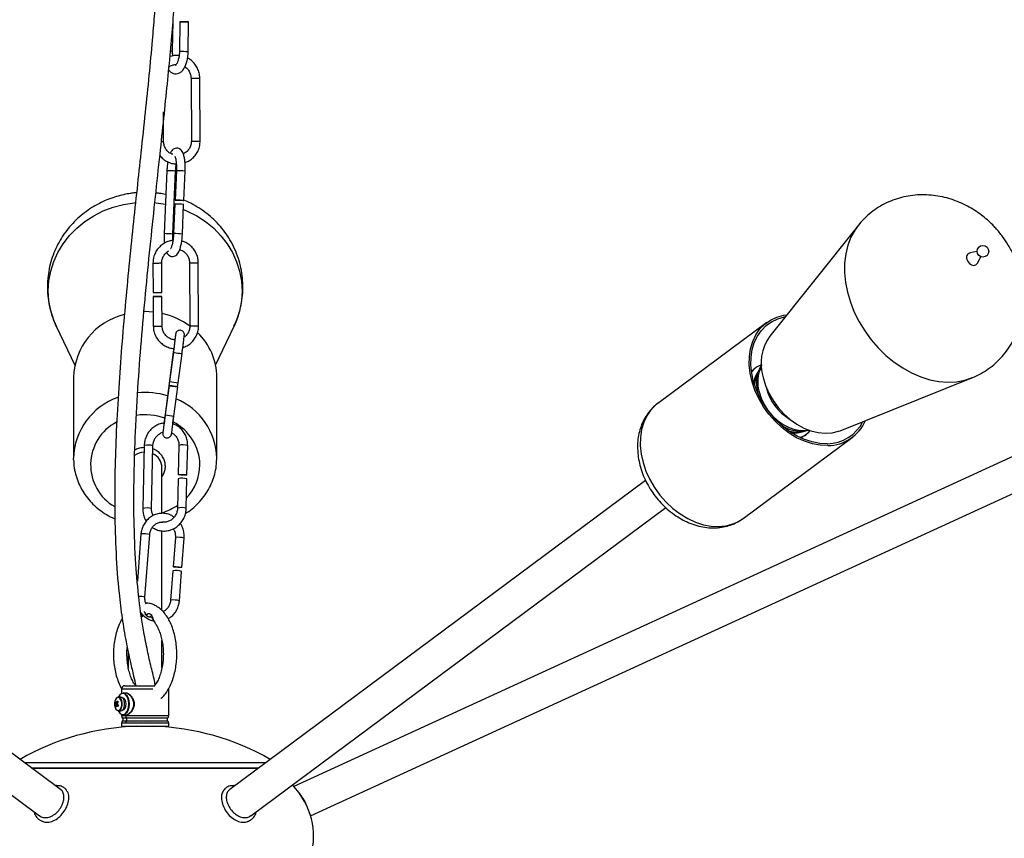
# Model space of a CAD drawing. Header units: millimetres. Extents: x 439 to 897, y 326 to 622.
# Tile 17 of 23: x 850 to 879, y 359 to 384. Entities that reach past the tile are written whole.
import ezdxf

# ---------------------------------------------------------------- set-up
doc = ezdxf.new("R2010")
doc.units = ezdxf.units.MM

msp = doc.modelspace()

# ---------------------------------------------------------------- linework, layer by layer
at = {"color": 7, "linetype": 'Continuous', "lineweight": 25}
for p, q in [((854.039, 382.761), (854.053, 383.631)), ((854.256, 383.629), (854.242, 382.753)), ((854.502, 382.748), (854.516, 383.625)), ((854.586, 381.952), (854.596, 380.082)), ((854.856, 380.083), (854.846, 381.953)), ((853.771, 380.077), (853.767, 380.954)), ((853.869, 379.207), (853.788, 377.339)), ((854.048, 377.328), (854.129, 379.196)), ((854.152, 379.208), (854.114, 378.336)), ((854.374, 378.324), (854.412, 379.197)), ((854.118, 378.427), (854.096, 378.434)), ((854.109, 378.216), (854.071, 377.34)), ((854.33, 377.329), (854.368, 378.205)), ((874.385, 377.586), (871.758, 374.299)), ((877.906, 376.811), (877.691, 376.765)), ((877.918, 376.459), (878.024, 376.652)), ((853.458, 376.467), (853.462, 375.594)), ((853.722, 375.595), (853.718, 376.468)), ((854.542, 376.473), (854.551, 374.603)), ((854.811, 374.605), (854.802, 376.474)), ((853.463, 375.474), (853.467, 374.597)), ((853.727, 374.598), (853.723, 375.475)), ((850.588, 374.59), (851.136, 373.434)), ((855.314, 373.434), (855.862, 374.59)), ((871.669, 374.703), (868.437, 372.303)), ((854.058, 373.825), (853.817, 371.971)), ((854.062, 373.814), (853.949, 372.948)), ((854.207, 372.915), (854.32, 373.781)), ((851.1, 373.077), (851.1, 370.677)), ((855.35, 370.677), (855.35, 373.077)), ((871.438, 373.299), (871.372, 373.143)), ((871.438, 373.299), (871.405, 373.208)), ((873.841, 371.493), (877.748, 373.057)), ((853.934, 372.829), (853.821, 371.96)), ((854.079, 371.926), (854.192, 372.796)), ((854.187, 372.797), (854.202, 372.915)), ((871.404, 372.62), (871.415, 372.577)), ((872.623, 371.458), (872.792, 371.476)), ((872.674, 371.28), (872.752, 371.324)), ((872.784, 371.34), (872.824, 371.371)), ((853.196, 371.049), (853.154, 369.187)), ((853.414, 369.181), (853.456, 371.043)), ((854.227, 371.058), (854.207, 370.188)), ((854.467, 370.182), (854.487, 371.052)), ((870.97, 368.891), (874.203, 371.291)), ((879.244, 370.852), (857.638, 360.937)), ((851.101, 370.626), (851.1, 370.677)), ((853.725, 369.039), (853.725, 370.397)), ((850.715, 360.849), (838.265, 370.092)), ((854.204, 370.068), (854.185, 369.195)), ((854.445, 369.189), (854.464, 370.062)), ((868.075, 370.011), (855.735, 360.848)), ((858.135, 360.065), (879.661, 369.943)), ((837.669, 369.289), (850.087, 360.069)), ((856.363, 360.069), (868.673, 369.209)), ((853.102, 368.428), (852.996, 367.032)), ((853.22, 366.549), (853.361, 368.409)), ((853.725, 366.153), (853.725, 368.521)), ((854.122, 368.323), (854.056, 367.455)), ((854.315, 367.435), (854.381, 368.304)), ((854.047, 367.335), (853.981, 366.464)), ((854.24, 366.444), (854.306, 367.316)), ((853.345, 365.969), (853.4, 365.969)), ((853.725, 364.467), (853.725, 365.263)), ((852.725, 364.92), (852.725, 364.459)), ((852.525, 363.825), (852.525, 363.69)), ((852.639, 363.708), (852.571, 363.708)), ((852.625, 363.925), (852.728, 363.925)), ((852.728, 363.925), (853.508, 363.925)), ((853.925, 363.037), (853.925, 363.825)), ((852.332, 363.421), (852.398, 363.402)), ((852.503, 363.583), (852.436, 363.583)), ((852.641, 363.483), (852.6, 363.483)), ((852.341, 363.319), (852.369, 363.33)), ((852.371, 363.337), (852.378, 363.338)), ((852.397, 363.341), (852.426, 363.353)), ((852.436, 363.183), (852.503, 363.183)), ((852.6, 363.283), (852.641, 363.283)), ((852.525, 363.075), (852.525, 363.037)), ((852.571, 363.058), (852.637, 363.058)), ((852.525, 362.813), (852.525, 362.725)), ((852.525, 362.725), (852.645, 362.725)), ((852.645, 362.725), (853.925, 362.725)), ((852.725, 362.725), (852.725, 362.712)), ((853.725, 362.712), (853.725, 362.725)), ((853.925, 362.725), (853.925, 362.813)), ((849.848, 361.492), (856.602, 361.492)), ((849.865, 361.479), (853.225, 361.479)), ((852.725, 361.492), (852.725, 361.479)), ((853.225, 361.479), (856.585, 361.479)), ((853.725, 361.479), (853.725, 361.492)), ((850.596, 360.957), (850.569, 360.957)), ((855.882, 360.957), (855.854, 360.957)), ((850.148, 359.914), (850.181, 359.896))]:
    msp.add_line(p, q, dxfattribs=at)
at = {"color": 8, "linetype": 'Continuous', "lineweight": 25}
for p, q in [((854.083, 378.152), (854.106, 378.146)), ((853.822, 371.97), (853.817, 371.971)), ((853.143, 366.009), (853.115, 366.009)), ((853.396, 365.973), (853.36, 365.973)), ((852.645, 363.825), (852.525, 363.825)), ((853.452, 363.825), (852.645, 363.825)), ((852.525, 363.037), (852.645, 363.037)), ((852.673, 362.962), (852.558, 362.962)), ((852.558, 362.887), (852.673, 362.887)), ((852.645, 363.037), (853.925, 363.037)), ((853.892, 362.962), (852.673, 362.962)), ((852.673, 362.887), (853.892, 362.887)), ((852.645, 362.813), (852.525, 362.813)), ((853.925, 362.813), (852.645, 362.813)), ((849.636, 361.65), (853.225, 361.65)), ((853.225, 361.65), (856.814, 361.65))]:
    msp.add_line(p, q, dxfattribs=at)
at = {"color": 7, "linetype": 'Continuous', "lineweight": 25, "flags": 128}
for points in [[(854.504, 383.625), (854.474, 383.626), (854.431, 383.627), (854.38, 383.628), (854.331, 383.628), (854.29, 383.629), (854.264, 383.629), (854.257, 383.629), (854.269, 383.629), (854.299, 383.628), (854.342, 383.627), (854.392, 383.626), (854.442, 383.625), (854.483, 383.625), (854.509, 383.625), (854.516, 383.625), (854.504, 383.625)], [(854.369, 378.324), (854.347, 378.325), (854.309, 378.326), (854.261, 378.328), (854.21, 378.33), (854.165, 378.332), (854.131, 378.334), (854.115, 378.335), (854.118, 378.336), (854.141, 378.336), (854.179, 378.334), (854.227, 378.332), (854.278, 378.33), (854.323, 378.328), (854.356, 378.326), (854.373, 378.325), (854.369, 378.324)], [(877.603, 376.586), (877.632, 376.515), (877.682, 376.455), (877.745, 376.414), (877.811, 376.399), (877.87, 376.412), (877.913, 376.452), (877.918, 376.459)], [(853.606, 375.474), (853.654, 375.474), (853.693, 375.474), (853.717, 375.475), (853.722, 375.475), (853.707, 375.475), (853.675, 375.475), (853.63, 375.475), (853.579, 375.475), (853.531, 375.475), (853.492, 375.474), (853.468, 375.474), (853.463, 375.474), (853.478, 375.473), (853.51, 375.473), (853.555, 375.474), (853.606, 375.474)], [(853.465, 375.012), (853.225, 375.025), (853.189, 375.025)], [(873.481, 371.05), (873.254, 371.06), (873.021, 371.103), (872.787, 371.179), (872.555, 371.285), (872.33, 371.421), (872.115, 371.584), (871.915, 371.771), (871.731, 371.979), (871.569, 372.205), (871.43, 372.444), (871.316, 372.692), (871.231, 372.946), (871.174, 373.2), (871.148, 373.451), (871.152, 373.695), (871.187, 373.926), (871.251, 374.142), (871.345, 374.338), (871.465, 374.511), (871.611, 374.658), (871.78, 374.776), (871.968, 374.865), (872.173, 374.921), (872.266, 374.935)], [(873.465, 371.105), (873.245, 371.115), (873.018, 371.157), (872.791, 371.23), (872.566, 371.334), (872.347, 371.466), (872.138, 371.624), (871.943, 371.806), (871.765, 372.008), (871.607, 372.227), (871.472, 372.459), (871.362, 372.701), (871.279, 372.947), (871.224, 373.195), (871.198, 373.439), (871.202, 373.675), (871.236, 373.9), (871.299, 374.109), (871.39, 374.3), (871.507, 374.468), (871.649, 374.611), (871.812, 374.726), (871.995, 374.812), (872.195, 374.866), (872.215, 374.87)], [(871.504, 373.448), (871.458, 373.427), (871.386, 373.386)], [(871.558, 373.067), (871.629, 372.835), (871.729, 372.607), (871.855, 372.388), (872.004, 372.182), (872.173, 371.994), (872.359, 371.827), (872.559, 371.685), (872.767, 371.571), (872.98, 371.487), (873.194, 371.435), (873.403, 371.416), (873.605, 371.429), (873.794, 371.476), (873.841, 371.493)], [(854.192, 372.796), (854.182, 372.797), (854.154, 372.801), (854.112, 372.807), (854.062, 372.814), (854.013, 372.82), (853.971, 372.825), (853.943, 372.828), (853.934, 372.829), (853.944, 372.827), (853.972, 372.823), (854.014, 372.818), (854.063, 372.811), (854.112, 372.805), (854.154, 372.8), (854.182, 372.796), (854.192, 372.796)], [(871.922, 372.29), (871.959, 372.239), (871.965, 372.231)], [(872.84, 371.385), (872.912, 371.45), (872.953, 371.496)], [(854.379, 370.173), (854.329, 370.174), (854.28, 370.176), (854.24, 370.179), (854.214, 370.184), (854.207, 370.188), (854.22, 370.192), (854.251, 370.195), (854.295, 370.197), (854.345, 370.196), (854.394, 370.194), (854.434, 370.19), (854.46, 370.186), (854.467, 370.181), (854.454, 370.177), (854.423, 370.174), (854.379, 370.173)], [(854.141, 367.439), (854.098, 367.444), (854.068, 367.45), (854.056, 367.454), (854.064, 367.457), (854.09, 367.459), (854.131, 367.458), (854.18, 367.455), (854.23, 367.451), (854.274, 367.445), (854.303, 367.44), (854.315, 367.435), (854.307, 367.432), (854.281, 367.431), (854.24, 367.432), (854.191, 367.435), (854.141, 367.439)], [(852.571, 363.708), (852.616, 363.698), (852.671, 363.655), (852.715, 363.582), (852.743, 363.488), (852.753, 363.383)], [(852.739, 363.383), (852.729, 363.49), (852.698, 363.585), (852.651, 363.655), (852.593, 363.693), (852.532, 363.693), (852.474, 363.655), (852.427, 363.585), (852.426, 363.582)], [(852.526, 363.264), (852.545, 363.335), (852.547, 363.413), (852.532, 363.486), (852.502, 363.544), (852.463, 363.577), (852.436, 363.583)], [(852.593, 363.264), (852.612, 363.335), (852.614, 363.413), (852.599, 363.486), (852.569, 363.544), (852.53, 363.577), (852.503, 363.583)], [(852.659, 363.383), (852.652, 363.449), (852.631, 363.505), (852.6, 363.542), (852.563, 363.555), (852.56, 363.555)], [(852.426, 363.183), (852.427, 363.18), (852.474, 363.11), (852.532, 363.072), (852.593, 363.072), (852.651, 363.11), (852.698, 363.18), (852.729, 363.275), (852.739, 363.383)], [(852.56, 363.21), (852.563, 363.21), (852.6, 363.223), (852.631, 363.261), (852.652, 363.317), (852.659, 363.383)], [(852.753, 363.383), (852.743, 363.277), (852.715, 363.183), (852.671, 363.111), (852.616, 363.068), (852.571, 363.058)]]:
    msp.add_lwpolyline(points, dxfattribs=at)
at = {"color": 8, "linetype": 'Continuous', "lineweight": 25, "flags": 128}
for points in [[(850.588, 374.59), (850.512, 374.77), (850.423, 375.054), (850.369, 375.345), (850.351, 375.64), (850.369, 375.935), (850.424, 376.226), (850.513, 376.51), (850.636, 376.783), (850.793, 377.041), (850.979, 377.282), (851.194, 377.502), (851.435, 377.699), (851.698, 377.87), (851.98, 378.013), (852.278, 378.125), (852.587, 378.207), (852.905, 378.256), (852.936, 378.259)], [(853.513, 378.259), (853.549, 378.256), (853.826, 378.214)], [(854.362, 378.058), (854.474, 378.011), (854.756, 377.868), (855.018, 377.697), (855.259, 377.5), (855.473, 377.279), (855.66, 377.038), (855.815, 376.78), (855.938, 376.507), (856.027, 376.223), (856.081, 375.932), (856.099, 375.637), (856.081, 375.342), (856.027, 375.051), (855.937, 374.767), (855.862, 374.59)], [(874.381, 377.582), (874.287, 377.451), (874.167, 377.233), (874.075, 376.994), (874.012, 376.738), (873.979, 376.466), (873.976, 376.183), (874.004, 375.893), (874.062, 375.598)], [(874.062, 375.598), (874.149, 375.303), (874.264, 375.011), (874.406, 374.726), (874.573, 374.452), (874.763, 374.192), (874.974, 373.949), (875.202, 373.726), (875.446, 373.527), (875.701, 373.353), (875.965, 373.207), (876.235, 373.09), (876.506, 373.005), (876.776, 372.952), (877.042, 372.932), (877.299, 372.945), (877.545, 372.99), (877.744, 373.056)], [(854.062, 373.814), (854.062, 373.814), (854.072, 373.812), (854.1, 373.808), (854.142, 373.803), (854.191, 373.796), (854.241, 373.79), (854.282, 373.785), (854.31, 373.781), (854.32, 373.781), (854.32, 373.781)], [(871.386, 373.386), (871.327, 373.343), (871.218, 373.23), (871.218, 373.23)], [(871.44, 372.647), (871.501, 372.455), (871.59, 372.268), (871.703, 372.091), (871.838, 371.931), (871.99, 371.79), (872.155, 371.674), (872.329, 371.585), (872.505, 371.526), (872.681, 371.5), (872.849, 371.505), (872.902, 371.514)], [(868.437, 372.303), (868.379, 372.258), (868.233, 372.111), (868.112, 371.938), (868.019, 371.742), (867.954, 371.526), (867.92, 371.295), (867.915, 371.051), (867.942, 370.8), (867.998, 370.546), (868.084, 370.292), (868.197, 370.044), (868.337, 369.805), (868.499, 369.579), (868.682, 369.371), (868.883, 369.184), (869.098, 369.021), (869.323, 368.885), (869.554, 368.779), (869.789, 368.703), (870.021, 368.66), (870.248, 368.65)], [(872.662, 371.286), (872.792, 371.351), (872.84, 371.385)], [(853.173, 366.005), (853.171, 366.004), (853.168, 366.002), (853.163, 366.002), (853.157, 366.003), (853.15, 366.005), (853.143, 366.009)], [(853.345, 365.969), (853.352, 365.97), (853.36, 365.973)], [(852.511, 363.269), (852.529, 363.337), (852.531, 363.412), (852.516, 363.483), (852.488, 363.538), (852.45, 363.57), (852.408, 363.573), (852.368, 363.547), (852.337, 363.497), (852.327, 363.468)], [(852.327, 363.297), (852.331, 363.283), (852.36, 363.227), (852.398, 363.195), (852.44, 363.192), (852.48, 363.218), (852.511, 363.269)]]:
    msp.add_lwpolyline(points, dxfattribs=at)
at = {"color": 7, "linetype": 'Continuous', "lineweight": 25}
msp.add_circle((878.08, 376.816), 0.173, dxfattribs=at)
at = {"color": 8, "linetype": 'Continuous', "lineweight": 25}
for centre, radius, start, end in [((854.028, 385.255), 2.494, 268.889, 270.2578), ((854.526, 392.223), 9.475, 268.284, 269.8563), ((854.654, 387.553), 5.602, 269.306, 270.7694), ((854.732, 387.284), 5.331, 269.9727, 271.2295), ((853.709, 382.322), 2.245, 269.9808, 271.5918), ((854.664, 385.668), 5.586, 269.3036, 270.771), ((854.741, 385.414), 5.331, 269.9727, 271.2295), ((853.841, 375.573), 3.635, 85.4594, 89.5585), ((854.126, 375.631), 3.577, 85.4243, 89.5897), ((853.76, 373.699), 3.64, 85.4632, 89.5562), ((854.046, 373.776), 3.564, 85.4189, 89.5991), ((853.525, 383.314), 6.848, 269.4384, 270.6354), ((853.603, 381.787), 5.319, 269.9716, 271.2312), ((854.61, 382.074), 5.602, 269.306, 270.7694), ((854.688, 381.805), 5.331, 269.9727, 271.2295), ((853.534, 381.444), 6.848, 269.4384, 270.6354), ((853.613, 379.929), 5.332, 269.9727, 271.2294), ((854.619, 380.189), 5.586, 269.3036, 270.771), ((854.697, 379.935), 5.331, 269.9727, 271.2295), ((872.438, 372.934), 1.039, 153.7128, 196.0353), ((872.036, 372.813), 0.763, 143.0298, 170.9528), ((872.182, 372.809), 0.876, 157.5504, 177.0037), ((872.475, 372.911), 1.111, 164.4506, 195.1822), ((853.065, 370.623), 1.966, 109.1569, 178.4118), ((853.225, 370.319), 2.306, 73.2606, 95.5142), ((873.097, 373.117), 1.483, 194.2391, 239.5599), ((853.406, 370.634), 1.945, 1.2651, 67.8291), ((853.225, 370.203), 1.763, 70.6336, 98.4412), ((854.466, 375.913), 4.006, 260.7318, 264.4515), ((853.04, 370.478), 1.432, 117.5716, 239.9758), ((853.372, 370.446), 1.479, 1.1992, 62.3143), ((872.5, 372.18), 0.754, 262.0689, 290.3253), ((853.315, 370.548), 0.516, 74.1037, 103.3119), ((854.345, 370.542), 0.529, 74.475, 102.9444), ((853.43, 370.487), 1.42, 316.0056, 359.621), ((853.248, 370.678), 1.687, 286.435, 303.8161), ((853.273, 368.684), 0.517, 74.1638, 103.2789), ((854.303, 368.68), 0.529, 74.478, 102.9352), ((870.23, 369.908), 1.258, 270.8393, 306.0537), ((853.185, 367.814), 0.62, 73.5653, 97.7545), ((854.207, 367.725), 0.604, 73.2298, 98.085), ((853.06, 366.014), 0.558, 73.4109, 92.4337), ((854.066, 365.865), 0.605, 73.24, 98.0666), ((853.094, 366.025), 0.0514, 276.9608, 341.6089), ((850.596, 360.925), 0.0387, 88.521, 129.8277), ((855.854, 360.925), 0.0387, 50.1723, 91.4797)]:
    msp.add_arc(centre, radius, start, end, dxfattribs=at)
at = {"color": 7, "linetype": 'Continuous', "lineweight": 25}
for centre, radius, start, end in [((854.083, 374.639), 3.577, 85.4243, 89.5897), ((877.727, 376.636), 0.134, 105.8196, 201.8316), ((853.529, 382.441), 6.848, 269.4384, 270.6354), ((853.608, 380.926), 5.332, 269.9727, 271.2294), ((853.079, 373.017), 1.98, 103.8783, 178.2684), ((853.252, 372.812), 2.209, 53.6614, 77.6328), ((853.484, 373.062), 1.867, 0.4733, 45.9573), ((872.92, 373.478), 1.423, 144.7624, 196.7594), ((854.594, 376.901), 4.006, 260.7318, 264.4515), ((872.691, 372.525), 1.049, 235.3002, 283.2225), ((873.455, 372.295), 1.19, 270.5137, 333.5452), ((873.469, 372.277), 1.226, 270.5531, 336.9219), ((872.536, 372.318), 0.865, 256.051, 275.7717), ((853.223, 370.326), 0.529, 93.3176, 126.1517), ((853.269, 370.388), 0.456, 1.1639, 66.5047), ((854.323, 369.553), 0.529, 74.475, 102.9444), ((854.132, 366.737), 0.604, 73.2304, 98.0894), ((853.1, 366.074), 0.1, 270, 316.266), ((853.348, 366.075), 0.103, 226.8354, 276.8607), ((853.282, 365.998), 0.00497, 160.9539, 222.9619), ((853.345, 366.069), 0.1, 228.0239, 270), ((852.625, 363.825), 0.1, 90, 180), ((852.635, 363.383), 0.32, 164.5463, 195.4537), ((852.568, 363.346), 0.247, 152.7881, 162.4928), ((852.491, 363.473), 0.168, 198.1295, 211.2096), ((852.507, 363.511), 0.168, 198.1295, 211.2096), ((852.373, 363.412), 0.0157, 83.545, 127.1176), ((852.717, 363.244), 0.388, 143.4345, 151.7119), ((852.739, 363.215), 0.388, 143.4345, 151.7119), ((852.966, 363.881), 0.693, 215.9233, 218.88), ((852.586, 363.297), 0.246, 163.7752, 174.9948), ((852.502, 363.419), 0.19, 211.9973, 222.806), ((852.426, 363.383), 0.078, 177.5032, 192.3533), ((852.608, 363.269), 0.246, 163.7752, 174.9948), ((852.373, 363.353), 0.0157, 263.545, 307.1176), ((852.67, 363.611), 0.394, 223.2397, 230.6287), ((852.321, 363.383), 0.078, 357.5032, 12.3533), ((852.686, 363.649), 0.394, 223.2397, 230.6287), ((852.985, 363.096), 0.603, 155.6507, 159.6301), ((852.424, 363.287), 0.105, 276.6792, 347.5144), ((852.491, 363.287), 0.105, 276.6792, 347.5144), ((852.625, 363.037), 0.1, 180, 228.1897), ((852.625, 362.813), 0.1, 131.8103, 180), ((852.525, 362.925), 0.05, 311.8103, 48.1897), ((852.755, 363.035), 0.11, 179.1441, 221.4916), ((852.755, 362.815), 0.11, 138.5084, 180.8559), ((852.63, 362.925), 0.0568, 319.0019, 40.9981), ((853.925, 362.925), 0.05, 131.8103, 228.1897), ((853.825, 363.037), 0.1, 311.8103, 0), ((853.825, 362.813), 0.1, 0, 48.1897), ((853.232, 355.242), 7.487, 91.9685, 119.7817), ((853.218, 355.242), 7.487, 60.2183, 88.0315)]:
    msp.add_arc(centre, radius, start, end, dxfattribs=at)
msp.add_ellipse((853.225, 359.48), major_axis=(-5, 0), ratio=0.62, start_param=2.953196, end_param=3.64848, dxfattribs=at)
for points, knots in [([(853.522, 363.949), (853.518, 363.973), (853.49, 364.152), (853.399, 364.484), (853.29, 364.98), (853.157, 365.645), (853.034, 366.498), (852.936, 367.608), (852.888, 368.839), (852.891, 370.151), (852.936, 371.515), (853.016, 372.906), (853.125, 374.334), (853.252, 375.729), (853.389, 377.097), (853.529, 378.417), (853.661, 379.639), (853.781, 380.758), (853.885, 381.776), (853.977, 382.731), (854.053, 383.606), (854.112, 384.392), (854.159, 385.087), (854.193, 385.693), (854.22, 386.229), (854.241, 386.717), (854.258, 387.14), (854.267, 387.405), (854.271, 387.51)], [0, 0, 0, 0, 0.002981, 0.022514, 0.04442, 0.068535, 0.110048, 0.154611, 0.209483, 0.264285, 0.317269, 0.377388, 0.434645, 0.491552, 0.547189, 0.600905, 0.652273, 0.696583, 0.739049, 0.779978, 0.819007, 0.854359, 0.886424, 0.915559, 0.939892, 0.962623, 0.985202, 1, 1, 1, 1]), ([(853.645, 386.146), (853.643, 386.105), (853.633, 385.903), (853.613, 385.527), (853.582, 384.998), (853.542, 384.417), (853.494, 383.774), (853.427, 382.98), (853.338, 382.029), (853.224, 380.915), (853.104, 379.789), (852.982, 378.659), (852.862, 377.536), (852.743, 376.373), (852.629, 375.182), (852.525, 373.974), (852.435, 372.738), (852.367, 371.512), (852.325, 370.283), (852.317, 369.073), (852.351, 367.861), (852.429, 366.811), (852.536, 365.941), (852.65, 365.257), (852.77, 364.687), (852.875, 364.253), (852.926, 364.018), (852.948, 363.923)], [0, 0, 0, 0, 0.006284, 0.030712, 0.057146, 0.085748, 0.116748, 0.150487, 0.198208, 0.247902, 0.300048, 0.346877, 0.395638, 0.446096, 0.497868, 0.550413, 0.603216, 0.659007, 0.710872, 0.764649, 0.81907, 0.872439, 0.906459, 0.938392, 0.967441, 0.986758, 1, 1, 1, 1]), ([(853.924, 382.196), (853.944, 382.173), (853.983, 382.129), (854.059, 382.09), (854.143, 382.077), (854.225, 382.095), (854.297, 382.139), (854.359, 382.205), (854.412, 382.296), (854.456, 382.412), (854.487, 382.546), (854.5, 382.661), (854.502, 382.729), (854.502, 382.748)], [0, 0, 0, 0, 0.093047, 0.178682, 0.261202, 0.347714, 0.431834, 0.522323, 0.6253, 0.736933, 0.847274, 0.955694, 1, 1, 1, 1]), ([(854.048, 382.609), (854.047, 382.614), (854.04, 382.654), (854.039, 382.707), (854.039, 382.753), (854.039, 382.761)], [0, 0, 0, 0, 0.121633, 0.845145, 1, 1, 1, 1]), ([(854.242, 382.753), (854.242, 382.732), (854.24, 382.672), (854.227, 382.576), (854.203, 382.476), (854.172, 382.399), (854.14, 382.351), (854.121, 382.337), (854.13, 382.343), (854.149, 382.339), (854.142, 382.339), (854.13, 382.355), (854.127, 382.36)], [0, 0, 0, 0, 0.062391, 0.182397, 0.301031, 0.416298, 0.526472, 0.631805, 0.738718, 0.859757, 0.958983, 1, 1, 1, 1]), ([(854.231, 382.619), (854.195, 382.622), (854.11, 382.627), (854.018, 382.613), (853.967, 382.591), (853.962, 382.588)], [0, 0, 0, 0, 0.398268, 0.930736, 1, 1, 1, 1]), ([(854.846, 381.953), (854.845, 381.982), (854.842, 382.059), (854.811, 382.181), (854.747, 382.314), (854.655, 382.428), (854.565, 382.507), (854.502, 382.536), (854.484, 382.545)], [0, 0, 0, 0, 0.115958, 0.315691, 0.515681, 0.715647, 0.915568, 1, 1, 1, 1]), ([(853.933, 382.286), (853.933, 382.286), (853.961, 382.313), (854.028, 382.343), (854.096, 382.354), (854.127, 382.36)], [0, 0, 0, 0, 0.007364, 0.549117, 1, 1, 1, 1]), ([(854.404, 382.289), (854.423, 382.277), (854.474, 382.244), (854.533, 382.163), (854.578, 382.06), (854.584, 381.987), (854.586, 381.952)], [0, 0, 0, 0, 0.167855, 0.454468, 0.740831, 1, 1, 1, 1]), ([(854.043, 379.694), (854.025, 379.699), (853.972, 379.717), (853.896, 379.776), (853.824, 379.866), (853.78, 379.97), (853.774, 380.043), (853.771, 380.077)], [0, 0, 0, 0, 0.109451, 0.33771, 0.56582, 0.793732, 1, 1, 1, 1]), ([(854.596, 380.082), (854.595, 380.065), (854.593, 380.009), (854.568, 379.917), (854.51, 379.819), (854.437, 379.745), (854.379, 379.718), (854.356, 379.707)], [0, 0, 0, 0, 0.110536, 0.352074, 0.59421, 0.836441, 1, 1, 1, 1]), ([(854.407, 379.446), (854.443, 379.46), (854.524, 379.491), (854.634, 379.573), (854.733, 379.681), (854.805, 379.809), (854.849, 379.946), (854.853, 380.039), (854.856, 380.083)], [0, 0, 0, 0, 0.138207, 0.31349, 0.488808, 0.664173, 0.839591, 1, 1, 1, 1]), ([(854.412, 379.197), (854.412, 379.221), (854.415, 379.292), (854.412, 379.407), (854.4, 379.535), (854.379, 379.649), (854.349, 379.738), (854.31, 379.804), (854.26, 379.852), (854.192, 379.88), (854.118, 379.875), (854.057, 379.844), (854.013, 379.797), (853.986, 379.76), (853.974, 379.731), (853.973, 379.726)], [0, 0, 0, 0, 0.053673, 0.156374, 0.260059, 0.366051, 0.477781, 0.563918, 0.63236, 0.698722, 0.772003, 0.836389, 0.903011, 0.984792, 1, 1, 1, 1]), ([(853.663, 379.659), (853.677, 379.64), (853.72, 379.583), (853.817, 379.508), (853.947, 379.443), (854.062, 379.41), (854.131, 379.41), (854.151, 379.409)], [0, 0, 0, 0, 0.121828, 0.378743, 0.635585, 0.892354, 1, 1, 1, 1]), ([(853.899, 379.473), (853.894, 379.445), (853.881, 379.375), (853.873, 379.283), (853.87, 379.222), (853.869, 379.207)], [0, 0, 0, 0, 0.33263, 0.841087, 1, 1, 1, 1]), ([(854.105, 379.64), (854.104, 379.64), (854.102, 379.643), (854.113, 379.624), (854.126, 379.58), (854.141, 379.508), (854.151, 379.411), (854.155, 379.308), (854.153, 379.238), (854.152, 379.208)], [0, 0, 0, 0, 0.038912, 0.165729, 0.313054, 0.481673, 0.66523, 0.85718, 1, 1, 1, 1]), ([(854.129, 379.196), (854.13, 379.217), (854.134, 379.279), (854.141, 379.354), (854.149, 379.399), (854.151, 379.409)], [0, 0, 0, 0, 0.288503, 0.840406, 1, 1, 1, 1]), ([(852.971, 378.552), (852.954, 378.551), (852.894, 378.549), (852.766, 378.53), (852.583, 378.498), (852.368, 378.442), (852.146, 378.367), (851.92, 378.269), (851.695, 378.147), (851.477, 378.003), (851.268, 377.835), (851.073, 377.646), (850.895, 377.437), (850.736, 377.208), (850.6, 376.963), (850.489, 376.703), (850.404, 376.431), (850.348, 376.149), (850.322, 375.86), (850.326, 375.568), (850.363, 375.275), (850.433, 374.984), (850.51, 374.754), (850.575, 374.626), (850.593, 374.589)], [0, 0, 0, 0, 0.009376, 0.032559, 0.071012, 0.111123, 0.154294, 0.199488, 0.246276, 0.294314, 0.343352, 0.393208, 0.443744, 0.494861, 0.546491, 0.598588, 0.651131, 0.704119, 0.757568, 0.811512, 0.866002, 0.921097, 0.976889, 1, 1, 1, 1]), ([(853.838, 378.501), (853.835, 378.502), (853.773, 378.517), (853.675, 378.533), (853.58, 378.543), (853.543, 378.547)], [0, 0, 0, 0, 0.039932, 0.635628, 1, 1, 1, 1]), ([(855.861, 374.593), (855.894, 374.666), (855.967, 374.826), (856.045, 375.087), (856.102, 375.368), (856.128, 375.657), (856.124, 375.95), (856.087, 376.243), (856.018, 376.534), (855.916, 376.819), (855.786, 377.086), (855.632, 377.332), (855.46, 377.554), (855.267, 377.758), (855.054, 377.942), (854.824, 378.105), (854.597, 378.237), (854.442, 378.304), (854.373, 378.333)], [0, 0, 0, 0, 0.053832, 0.117128, 0.18096, 0.245347, 0.310331, 0.375972, 0.442342, 0.50955, 0.57774, 0.63981, 0.701973, 0.764199, 0.82643, 0.888557, 0.950367, 1, 1, 1, 1]), ([(878.666, 377.252), (878.6, 377.337), (878.506, 377.456), (878.351, 377.618), (878.212, 377.749), (878.035, 377.894), (877.838, 378.032), (877.62, 378.159), (877.386, 378.271), (877.137, 378.364), (876.878, 378.433), (876.611, 378.478), (876.34, 378.496), (876.069, 378.486), (875.8, 378.448), (875.537, 378.381), (875.283, 378.285), (875.041, 378.161), (874.813, 378.01), (874.604, 377.831), (874.46, 377.685), (874.394, 377.594), (874.382, 377.578)], [0, 0, 0, 0, 0.064043, 0.089987, 0.133101, 0.177991, 0.226202, 0.276544, 0.328471, 0.381527, 0.435364, 0.489715, 0.544382, 0.599233, 0.654191, 0.709232, 0.764376, 0.819687, 0.87526, 0.931223, 0.9877, 1, 1, 1, 1]), ([(854.049, 377.138), (854.011, 377.133), (853.924, 377.12), (853.799, 377.064), (853.679, 376.979), (853.581, 376.869), (853.509, 376.742), (853.465, 376.605), (853.46, 376.512), (853.458, 376.467)], [0, 0, 0, 0, 0.119225, 0.268081, 0.416949, 0.565845, 0.714783, 0.863765, 1, 1, 1, 1]), ([(853.788, 377.339), (853.787, 377.315), (853.785, 377.245), (853.786, 377.146), (853.793, 377.081), (853.796, 377.056)], [0, 0, 0, 0, 0.24552, 0.715308, 1, 1, 1, 1]), ([(853.863, 376.782), (853.873, 376.764), (853.892, 376.728), (853.94, 376.684), (854.007, 376.656), (854.082, 376.661), (854.142, 376.693), (854.187, 376.738), (854.227, 376.802), (854.263, 376.892), (854.294, 377.011), (854.316, 377.145), (854.327, 377.253), (854.33, 377.314), (854.33, 377.329)], [0, 0, 0, 0, 0.07442, 0.146018, 0.215438, 0.292098, 0.359452, 0.429146, 0.514697, 0.62931, 0.747023, 0.857917, 0.966167, 1, 1, 1, 1]), ([(854.071, 377.34), (854.069, 377.319), (854.066, 377.257), (854.055, 377.156), (854.036, 377.05), (854.013, 376.968), (853.994, 376.92), (853.98, 376.899), (853.982, 376.902), (853.983, 376.902)], [0, 0, 0, 0, 0.1007205, 0.293398, 0.484523, 0.6709615, 0.825666, 0.9594133, 1, 1, 1, 1]), ([(854.049, 377.133), (854.048, 377.168), (854.044, 377.231), (854.047, 377.298), (854.048, 377.328)], [0, 0, 0, 0, 0.556171, 1, 1, 1, 1]), ([(877.741, 373.058), (877.77, 373.069), (877.885, 373.11), (878.072, 373.212), (878.301, 373.362), (878.51, 373.54), (878.701, 373.743), (878.868, 373.969), (879.011, 374.217), (879.127, 374.486), (879.211, 374.763), (879.263, 375.042), (879.287, 375.318), (879.283, 375.598), (879.253, 375.877), (879.196, 376.152), (879.116, 376.414), (879.025, 376.643), (878.93, 376.837), (878.817, 377.037), (878.724, 377.169), (878.666, 377.252)], [0, 0, 0, 0, 0.019048, 0.074389, 0.129994, 0.185988, 0.242497, 0.299671, 0.357705, 0.416823, 0.477286, 0.532435, 0.588057, 0.644072, 0.700313, 0.756431, 0.811621, 0.863423, 0.903647, 0.940003, 1, 1, 1, 1]), ([(854.249, 376.864), (854.274, 376.857), (854.335, 376.838), (854.418, 376.774), (854.489, 376.685), (854.534, 376.581), (854.539, 376.508), (854.542, 376.473)], [0, 0, 0, 0, 0.148456, 0.366718, 0.584837, 0.802766, 1, 1, 1, 1]), ([(854.802, 376.474), (854.801, 376.503), (854.798, 376.58), (854.767, 376.703), (854.702, 376.835), (854.611, 376.95), (854.497, 377.041), (854.394, 377.098), (854.328, 377.113), (854.31, 377.117)], [0, 0, 0, 0, 0.097256, 0.264774, 0.432509, 0.600224, 0.7679, 0.935529, 1, 1, 1, 1]), ([(853.718, 376.468), (853.718, 376.486), (853.72, 376.541), (853.745, 376.633), (853.804, 376.731), (853.868, 376.799), (853.915, 376.822), (853.928, 376.828)], [0, 0, 0, 0, 0.119149, 0.37951, 0.640515, 0.901622, 1, 1, 1, 1]), ([(853.467, 374.597), (853.468, 374.569), (853.471, 374.492), (853.502, 374.369), (853.567, 374.237), (853.658, 374.122), (853.772, 374.029), (853.903, 373.965), (854.008, 373.932), (854.067, 373.932), (854.077, 373.931)], [0, 0, 0, 0, 0.085388, 0.232465, 0.379733, 0.526982, 0.674198, 0.821372, 0.968504, 1, 1, 1, 1]), ([(854.11, 374.191), (854.091, 374.191), (854.035, 374.193), (853.945, 374.23), (853.851, 374.296), (853.78, 374.387), (853.735, 374.491), (853.73, 374.564), (853.727, 374.598)], [0, 0, 0, 0, 0.091454, 0.276849, 0.462202, 0.647434, 0.832505, 1, 1, 1, 1]), ([(854.338, 373.956), (854.382, 373.973), (854.472, 374.007), (854.59, 374.093), (854.688, 374.202), (854.76, 374.33), (854.804, 374.467), (854.809, 374.56), (854.811, 374.605)], [0, 0, 0, 0, 0.165383, 0.335139, 0.504928, 0.674763, 0.844649, 1, 1, 1, 1]), ([(854.551, 374.603), (854.551, 374.586), (854.549, 374.53), (854.524, 374.438), (854.465, 374.341), (854.413, 374.281), (854.379, 374.263), (854.379, 374.263)], [0, 0, 0, 0, 0.131937, 0.42024, 0.709256, 0.998386, 1, 1, 1, 1]), ([(854.13, 374.351), (854.13, 374.351), (854.13, 374.351), (854.128, 374.339), (854.124, 374.306), (854.116, 374.24), (854.105, 374.147), (854.09, 374.034), (854.076, 373.92), (854.066, 373.845), (854.062, 373.814)], [0, 0, 0, 0, 0.019304, 0.102794, 0.236342, 0.394043, 0.556331, 0.719487, 0.882874, 1, 1, 1, 1]), ([(854.32, 373.781), (854.323, 373.803), (854.331, 373.869), (854.345, 373.977), (854.36, 374.094), (854.372, 374.193), (854.382, 374.269), (854.387, 374.309), (854.388, 374.326), (854.389, 374.332), (854.389, 374.342), (854.389, 374.353), (854.387, 374.373), (854.377, 374.402), (854.355, 374.435), (854.319, 374.462), (854.274, 374.476), (854.229, 374.472), (854.192, 374.457), (854.167, 374.436), (854.15, 374.415), (854.14, 374.397), (854.135, 374.383), (854.133, 374.375), (854.132, 374.37), (854.131, 374.365), (854.13, 374.357), (854.127, 374.339), (854.12, 374.291), (854.113, 374.238), (854.107, 374.197), (854.107, 374.191)], [0, 0, 0, 0, 0.041488, 0.1208711, 0.2004049, 0.2799748, 0.3596364, 0.4395964, 0.4803558, 0.5043998, 0.5109132, 0.5173184, 0.5296784, 0.5474811, 0.5731332, 0.5995478, 0.6278975, 0.6570665, 0.6799646, 0.6990936, 0.7152269, 0.7283564, 0.7377777, 0.7433423, 0.7484389, 0.756134, 0.7733046, 0.8285032, 0.9048353, 0.9853789, 1, 1, 1, 1]), ([(854.072, 373.932), (854.069, 373.909), (854.065, 373.874), (854.06, 373.838), (854.058, 373.825)], [0, 0, 0, 0, 0.651415, 1, 1, 1, 1]), ([(871.368, 373.376), (871.354, 373.368), (871.301, 373.337), (871.258, 373.292), (871.227, 373.258)], [0, 0, 0, 0, 0.258471, 1, 1, 1, 1]), ([(871.527, 373.45), (871.511, 373.429), (871.465, 373.367), (871.425, 373.283), (871.41, 373.217), (871.407, 373.204)], [0, 0, 0, 0, 0.288577, 0.861207, 1, 1, 1, 1]), ([(868.446, 372.308), (868.44, 372.305), (868.375, 372.264), (868.269, 372.161), (868.131, 372.002), (868.02, 371.82), (867.932, 371.623), (867.871, 371.41), (867.837, 371.185), (867.831, 370.95), (867.852, 370.709), (867.902, 370.466), (867.978, 370.224), (868.081, 369.988), (868.208, 369.76), (868.357, 369.545), (868.526, 369.345), (868.714, 369.163), (868.917, 369.003), (869.133, 368.866), (869.359, 368.756), (869.591, 368.674), (869.827, 368.623), (870.009, 368.607), (870.111, 368.608), (870.135, 368.609)], [0, 0, 0, 0, 0.00423, 0.048433, 0.092486, 0.136634, 0.181133, 0.226166, 0.271824, 0.318089, 0.364864, 0.412006, 0.459379, 0.50688, 0.554441, 0.602054, 0.649732, 0.697495, 0.745363, 0.793344, 0.84141, 0.88947, 0.937374, 0.984925, 1, 1, 1, 1]), ([(853.75, 371.444), (853.75, 371.442), (853.749, 371.432), (853.749, 371.426), (853.748, 371.42), (853.747, 371.41), (853.748, 371.399), (853.75, 371.379), (853.76, 371.349), (853.782, 371.317), (853.818, 371.29), (853.863, 371.276), (853.908, 371.279), (853.945, 371.295), (853.97, 371.315), (853.987, 371.336), (853.997, 371.355), (854.002, 371.369), (854.004, 371.377), (854.005, 371.382), (854.006, 371.387), (854.007, 371.395), (854.01, 371.412), (854.017, 371.459), (854.027, 371.538), (854.041, 371.64), (854.057, 371.759), (854.07, 371.858), (854.077, 371.914), (854.079, 371.926)], [0, 0, 0, 0, 0.0093916, 0.0593864, 0.0888784, 0.0968677, 0.1047242, 0.1198849, 0.1417214, 0.1731858, 0.2055857, 0.240359, 0.2761372, 0.3042237, 0.3276871, 0.3474759, 0.3635804, 0.3751364, 0.3819619, 0.3882133, 0.3976519, 0.4187132, 0.4864191, 0.5800469, 0.6788405, 0.7766719, 0.8742953, 0.9718552, 1, 1, 1, 1]), ([(853.821, 371.96), (853.818, 371.937), (853.809, 371.871), (853.795, 371.765), (853.78, 371.65), (853.767, 371.553), (853.757, 371.48), (853.752, 371.445), (853.75, 371.433), (853.75, 371.434), (853.75, 371.434)], [0, 0, 0, 0, 0.086425, 0.251777, 0.417381, 0.582884, 0.748116, 0.912381, 0.991673, 1, 1, 1, 1]), ([(853.817, 371.971), (853.814, 371.948), (853.806, 371.882), (853.794, 371.794), (853.787, 371.736), (853.784, 371.717)], [0, 0, 0, 0, 0.256208, 0.746435, 1, 1, 1, 1]), ([(854.043, 371.691), (854.044, 371.701), (854.05, 371.747), (854.06, 371.823), (854.068, 371.887), (854.071, 371.908)], [0, 0, 0, 0, 0.145247, 0.71796, 1, 1, 1, 1]), ([(853.789, 371.718), (853.749, 371.712), (853.662, 371.698), (853.537, 371.641), (853.421, 371.557), (853.324, 371.448), (853.252, 371.321), (853.207, 371.185), (853.2, 371.093), (853.196, 371.049)], [0, 0, 0, 0, 0.127974, 0.274821, 0.422074, 0.569819, 0.718043, 0.866667, 1, 1, 1, 1]), ([(854.487, 371.052), (854.486, 371.08), (854.485, 371.156), (854.459, 371.279), (854.4, 371.412), (854.315, 371.528), (854.207, 371.619), (854.116, 371.673), (854.062, 371.687), (854.052, 371.689)], [0, 0, 0, 0, 0.099359, 0.272772, 0.446321, 0.619475, 0.792047, 0.963966, 1, 1, 1, 1]), ([(853.456, 371.043), (853.457, 371.061), (853.461, 371.116), (853.487, 371.207), (853.543, 371.307), (853.622, 371.384), (853.693, 371.431), (853.737, 371.441), (853.747, 371.443)], [0, 0, 0, 0, 0.098395, 0.308471, 0.518717, 0.728862, 0.939654, 1, 1, 1, 1]), ([(854.01, 371.427), (854.015, 371.425), (854.053, 371.413), (854.112, 371.361), (854.179, 371.275), (854.221, 371.17), (854.225, 371.094), (854.227, 371.058)], [0, 0, 0, 0, 0.03328, 0.27952, 0.524311, 0.766629, 1, 1, 1, 1]), ([(853.195, 370.992), (853.162, 370.99), (853.083, 370.985), (852.989, 370.957), (852.936, 370.924), (852.922, 370.915)], [0, 0, 0, 0, 0.342157, 0.821798, 1, 1, 1, 1]), ([(853.725, 370.134), (853.733, 370.143), (853.768, 370.187), (853.805, 370.281), (853.83, 370.408), (853.821, 370.538), (853.78, 370.661), (853.711, 370.773), (853.616, 370.865), (853.528, 370.926), (853.47, 370.945), (853.454, 370.95)], [0, 0, 0, 0, 0.036329, 0.168329, 0.299615, 0.430304, 0.560691, 0.691105, 0.821906, 0.953284, 1, 1, 1, 1]), ([(851.104, 370.624), (851.106, 370.564), (851.111, 370.424), (851.156, 370.206), (851.231, 369.974), (851.337, 369.753), (851.471, 369.545), (851.63, 369.354), (851.814, 369.183), (852.019, 369.035), (852.192, 368.932), (852.301, 368.888), (852.33, 368.877)], [0, 0, 0, 0, 0.080084, 0.189393, 0.298705, 0.408132, 0.517767, 0.627681, 0.737913, 0.848477, 0.95936, 1, 1, 1, 1]), ([(854.422, 369.036), (854.437, 369.045), (854.526, 369.097), (854.672, 369.215), (854.854, 369.391), (855.01, 369.589), (855.139, 369.802), (855.24, 370.028), (855.309, 370.264), (855.345, 370.482), (855.348, 370.62), (855.35, 370.677)], [0, 0, 0, 0, 0.02606, 0.153639, 0.28095, 0.407919, 0.534491, 0.660637, 0.786367, 0.911728, 1, 1, 1, 1]), ([(854.085, 368.926), (854.061, 368.943), (853.999, 368.987), (853.881, 369.027), (853.742, 369.046), (853.602, 369.032), (853.469, 368.986), (853.35, 368.912), (853.249, 368.813), (853.171, 368.693), (853.119, 368.562), (853.107, 368.471), (853.102, 368.428)], [0, 0, 0, 0, 0.064379, 0.170224, 0.275646, 0.380685, 0.485485, 0.590198, 0.695033, 0.800155, 0.905642, 1, 1, 1, 1]), ([(853.154, 369.187), (853.155, 369.159), (853.156, 369.082), (853.184, 368.961), (853.22, 368.862), (853.253, 368.819), (853.257, 368.814)], [0, 0, 0, 0, 0.211407, 0.580379, 0.949641, 1, 1, 1, 1]), ([(853.463, 368.976), (853.448, 369.007), (853.419, 369.071), (853.416, 369.144), (853.414, 369.181)], [0, 0, 0, 0, 0.489116, 1, 1, 1, 1]), ([(853.44, 368.621), (853.479, 368.598), (853.559, 368.551), (853.695, 368.517), (853.835, 368.512), (853.973, 368.54), (854.104, 368.597), (854.22, 368.682), (854.317, 368.791), (854.389, 368.918), (854.434, 369.053), (854.441, 369.146), (854.445, 369.189)], [0, 0, 0, 0, 0.098832, 0.199767, 0.300512, 0.401207, 0.502042, 0.603156, 0.704608, 0.806389, 0.908445, 1, 1, 1, 1]), ([(854.185, 369.195), (854.184, 369.178), (854.18, 369.123), (854.155, 369.031), (854.098, 368.933), (854.019, 368.853), (853.924, 368.799), (853.823, 368.771), (853.757, 368.778), (853.725, 368.781)], [0, 0, 0, 0, 0.072932, 0.228645, 0.384484, 0.540248, 0.696492, 0.853881, 1, 1, 1, 1]), ([(853.361, 368.409), (853.363, 368.426), (853.369, 368.481), (853.399, 368.569), (853.46, 368.66), (853.541, 368.73), (853.637, 368.77), (853.71, 368.786), (853.748, 368.779), (853.752, 368.779)], [0, 0, 0, 0, 0.083223, 0.260526, 0.438483, 0.617611, 0.798694, 0.982026, 1, 1, 1, 1]), ([(854.381, 368.304), (854.382, 368.331), (854.386, 368.408), (854.365, 368.533), (854.325, 368.654), (854.282, 368.718), (854.266, 368.741)], [0, 0, 0, 0, 0.181287, 0.497903, 0.815316, 1, 1, 1, 1]), ([(870.135, 368.609), (870.181, 368.611), (870.302, 368.618), (870.492, 368.655), (870.697, 368.728), (870.859, 368.809), (870.944, 368.876), (870.974, 368.899)], [0, 0, 0, 0, 0.15022, 0.395188, 0.63724, 0.875636, 1, 1, 1, 1]), ([(854.058, 368.583), (854.067, 368.569), (854.097, 368.525), (854.122, 368.435), (854.122, 368.36), (854.122, 368.323)], [0, 0, 0, 0, 0.179049, 0.596553, 1, 1, 1, 1]), ([(853.252, 366.35), (853.241, 366.38), (853.218, 366.444), (853.219, 366.512), (853.22, 366.549)], [0, 0, 0, 0, 0.45864, 1, 1, 1, 1]), ([(853.695, 363.544), (853.722, 363.569), (853.79, 363.631), (853.882, 363.758), (853.972, 363.92), (854.047, 364.104), (854.104, 364.303), (854.143, 364.513), (854.162, 364.702), (854.166, 364.858), (854.162, 365.013), (854.146, 365.197), (854.108, 365.407), (854.052, 365.607), (853.978, 365.793), (853.887, 365.961), (853.779, 366.107), (853.656, 366.227), (853.521, 366.314), (853.382, 366.369), (853.287, 366.377), (853.243, 366.38)], [0, 0, 0, 0, 0.037341, 0.092762, 0.149313, 0.206222, 0.263004, 0.319581, 0.375996, 0.410261, 0.440211, 0.496555, 0.553055, 0.60979, 0.666873, 0.724385, 0.782298, 0.84014, 0.89694, 0.951672, 1, 1, 1, 1]), ([(853.981, 366.464), (853.979, 366.446), (853.973, 366.392), (853.943, 366.304), (853.882, 366.214), (853.816, 366.152), (853.768, 366.133), (853.752, 366.127)], [0, 0, 0, 0, 0.117686, 0.368414, 0.620065, 0.873374, 1, 1, 1, 1]), ([(853.908, 365.914), (853.936, 365.93), (854.004, 365.969), (854.093, 366.06), (854.171, 366.179), (854.223, 366.31), (854.235, 366.401), (854.24, 366.444)], [0, 0, 0, 0, 0.148682, 0.366465, 0.584844, 0.803982, 1, 1, 1, 1]), ([(853.091, 366.108), (853.097, 366.098), (853.128, 366.047), (853.208, 365.973), (853.327, 365.896), (853.422, 365.854), (853.475, 365.848), (853.481, 365.847)], [0, 0, 0, 0, 0.067311, 0.365198, 0.662447, 0.958696, 1, 1, 1, 1]), ([(853.219, 366.057), (853.223, 366.052), (853.24, 366.033), (853.262, 366.011), (853.278, 365.995)], [0, 0, 0, 0, 0.297912, 1, 1, 1, 1]), ([(852.545, 365.918), (852.534, 365.901), (852.49, 365.833), (852.43, 365.693), (852.365, 365.5), (852.319, 365.294), (852.291, 365.079), (852.282, 364.86), (852.292, 364.641), (852.32, 364.427), (852.367, 364.22), (852.433, 364.028), (852.487, 363.899), (852.524, 363.842), (852.527, 363.836)], [0, 0, 0, 0, 0.031313, 0.127408, 0.223482, 0.319224, 0.414651, 0.509891, 0.605112, 0.700467, 0.796117, 0.892259, 0.989067, 1, 1, 1, 1]), ([(853.38, 365.983), (853.379, 365.983), (853.378, 365.983), (853.387, 365.981), (853.409, 365.966), (853.44, 365.924), (853.472, 365.864), (853.496, 365.813), (853.516, 365.79), (853.518, 365.787)], [0, 0, 0, 0, 0.020002, 0.168055, 0.394766, 0.584293, 0.771667, 0.970476, 1, 1, 1, 1]), ([(853.518, 365.784), (853.538, 365.754), (853.583, 365.688), (853.643, 365.558), (853.696, 365.402), (853.735, 365.23), (853.76, 365.049), (853.763, 364.925), (853.765, 364.863)], [0, 0, 0, 0, 0.1437355, 0.3137643, 0.484786, 0.6570935, 0.8304704, 1, 1, 1, 1]), ([(852.948, 363.923), (852.928, 363.949), (852.884, 364.008), (852.823, 364.131), (852.767, 364.281), (852.724, 364.45), (852.695, 364.631), (852.684, 364.818), (852.684, 364.963), (852.694, 365.042), (852.696, 365.059)], [0, 0, 0, 0, 0.1100165, 0.2497591, 0.3901114, 0.5315167, 0.6738684, 0.8168715, 0.9601766, 1, 1, 1, 1]), ([(853.765, 364.863), (853.764, 364.831), (853.763, 364.735), (853.748, 364.578), (853.715, 364.4), (853.668, 364.235), (853.609, 364.09), (853.546, 363.976), (853.504, 363.924), (853.486, 363.902)], [0, 0, 0, 0, 0.084167, 0.246517, 0.408496, 0.569541, 0.729262, 0.887387, 1, 1, 1, 1]), ([(852.601, 363.699), (852.608, 363.706), (852.63, 363.724), (852.684, 363.715), (852.752, 363.68), (852.821, 363.613), (852.878, 363.519), (852.898, 363.435), (852.899, 363.389), (852.899, 363.383)], [0, 0, 0, 0, 0.089565, 0.258532, 0.420682, 0.59256, 0.780184, 0.967865, 1, 1, 1, 1]), ([(852.889, 363.383), (852.889, 363.389), (852.888, 363.431), (852.877, 363.475), (852.849, 363.544), (852.811, 363.606), (852.743, 363.67), (852.682, 363.705), (852.651, 363.704), (852.639, 363.704)], [0, 0, 0, 0, 0.037547, 0.24255, 0.257366, 0.477964, 0.68094, 0.872912, 1, 1, 1, 1]), ([(852.411, 363.422), (852.4, 363.423), (852.384, 363.423), (852.368, 363.424), (852.364, 363.425)], [0, 0, 0, 0, 0.701313, 1, 1, 1, 1]), ([(852.375, 363.428), (852.379, 363.427), (852.392, 363.426), (852.404, 363.425), (852.413, 363.424)], [0, 0, 0, 0, 0.345958, 1, 1, 1, 1]), ([(852.348, 363.386), (852.352, 363.386), (852.37, 363.385), (852.387, 363.384), (852.4, 363.383)], [0, 0, 0, 0, 0.272608, 1, 1, 1, 1]), ([(852.408, 363.371), (852.393, 363.369), (852.374, 363.368), (852.354, 363.366), (852.35, 363.366)], [0, 0, 0, 0, 0.760231, 1, 1, 1, 1]), ([(852.435, 363.344), (852.422, 363.343), (852.404, 363.342), (852.387, 363.341), (852.382, 363.341)], [0, 0, 0, 0, 0.756142, 1, 1, 1, 1]), ([(852.899, 363.383), (852.897, 363.354), (852.893, 363.293), (852.854, 363.203), (852.793, 363.12), (852.718, 363.064), (852.653, 363.041), (852.624, 363.053), (852.613, 363.058)], [0, 0, 0, 0, 0.142346, 0.311095, 0.495224, 0.693587, 0.883253, 1, 1, 1, 1]), ([(852.637, 363.058), (852.638, 363.058), (852.657, 363.052), (852.71, 363.075), (852.783, 363.128), (852.844, 363.208), (852.882, 363.295), (852.887, 363.355), (852.889, 363.383)], [0, 0, 0, 0, 0.007977, 0.222234, 0.445882, 0.652695, 0.841356, 1, 1, 1, 1]), ([(850.091, 360.075), (850.107, 360.061), (850.155, 360.02), (850.268, 360.003), (850.408, 360.028), (850.547, 360.106), (850.668, 360.223), (850.75, 360.351), (850.803, 360.485), (850.825, 360.617), (850.801, 360.743), (850.76, 360.822), (850.718, 360.842), (850.713, 360.845)], [0, 0, 0, 0, 0.052019, 0.159237, 0.266289, 0.373331, 0.48055, 0.587543, 0.659282, 0.766507, 0.873702, 0.982065, 1, 1, 1, 1]), ([(850.151, 359.916), (850.183, 359.901), (850.262, 359.864), (850.415, 359.877), (850.583, 359.948), (850.737, 360.075), (850.859, 360.239), (850.94, 360.419), (850.97, 360.594), (850.956, 360.734), (850.911, 360.793), (850.893, 360.815)], [0, 0, 0, 0, 0.082442, 0.203189, 0.324066, 0.445119, 0.565448, 0.684562, 0.803793, 0.924664, 1, 1, 1, 1]), ([(850.896, 360.819), (850.886, 360.834), (850.86, 360.872), (850.786, 360.923), (850.695, 360.963), (850.622, 360.959), (850.596, 360.957)], [0, 0, 0, 0, 0.164203, 0.414077, 0.794771, 1, 1, 1, 1]), ([(855.553, 360.817), (855.532, 360.783), (855.487, 360.71), (855.483, 360.551), (855.528, 360.37), (855.622, 360.19), (855.753, 360.036), (855.911, 359.923), (856.078, 359.87), (856.21, 359.867), (856.268, 359.901), (856.282, 359.908)], [0, 0, 0, 0, 0.104348, 0.228236, 0.35231, 0.474849, 0.595861, 0.717021, 0.839281, 0.961943, 1, 1, 1, 1]), ([(855.854, 360.957), (855.828, 360.959), (855.754, 360.963), (855.663, 360.923), (855.59, 360.872), (855.563, 360.833), (855.552, 360.818)], [0, 0, 0, 0, 0.205152, 0.584007, 0.831534, 1, 1, 1, 1]), ([(855.738, 360.846), (855.714, 360.825), (855.661, 360.78), (855.628, 360.664), (855.636, 360.521), (855.69, 360.368), (855.781, 360.225), (855.902, 360.107), (856.04, 360.029), (856.181, 360.003), (856.294, 360.02), (856.343, 360.061), (856.359, 360.075)], [0, 0, 0, 0, 0.087854, 0.19552, 0.304, 0.411838, 0.518684, 0.625261, 0.732224, 0.839441, 0.946491, 1, 1, 1, 1]), ([(857.943, 360.525), (857.942, 360.527), (857.913, 360.591), (857.847, 360.685), (857.785, 360.754), (857.764, 360.777)], [0, 0, 0, 0, 0.0213682, 0.670561, 1, 1, 1, 1]), ([(858.032, 360.327), (858.031, 360.33), (858.016, 360.392), (857.979, 360.46), (857.943, 360.525)], [0, 0, 0, 0, 0.042459, 1, 1, 1, 1]), ([(849.933, 360.183), (849.934, 360.177), (849.938, 360.117), (849.992, 360.035), (850.067, 359.952), (850.123, 359.925), (850.148, 359.914)], [0, 0, 0, 0, 0.047722, 0.479852, 0.769861, 1, 1, 1, 1]), ([(856.269, 359.896), (856.306, 359.912), (856.373, 359.944), (856.458, 360.035), (856.512, 360.117), (856.516, 360.177), (856.517, 360.183)], [0, 0, 0, 0, 0.305124, 0.566818, 0.957753, 1, 1, 1, 1])]:
    msp.add_open_spline(points, degree=3, knots=knots, dxfattribs=at)
at = {"color": 8, "linetype": 'Continuous', "lineweight": 25}
for points, knots in [([(853.191, 366.131), (853.192, 366.129), (853.204, 366.105), (853.23, 366.057), (853.262, 366.018), (853.277, 366)], [0, 0, 0, 0, 0.062425, 0.570737, 1, 1, 1, 1]), ([(853.277, 366), (853.277, 366), (853.273, 366.013), (853.276, 366.039), (853.3, 366.06), (853.332, 366.067), (853.358, 366.062), (853.391, 366.04), (853.417, 366.008), (853.443, 365.953), (853.461, 365.903), (853.483, 365.848), (853.499, 365.811), (853.516, 365.79), (853.52, 365.786)], [0, 0, 0, 0, 0.001619, 0.129764, 0.259443, 0.311067, 0.432291, 0.483341, 0.608553, 0.685636, 0.814364, 0.8628, 0.968786, 1, 1, 1, 1]), ([(853.38, 365.98), (853.376, 365.981), (853.363, 365.982), (853.361, 365.976), (853.36, 365.973)], [0, 0, 0, 0, 0.381081, 1, 1, 1, 1])]:
    msp.add_open_spline(points, degree=3, knots=knots, dxfattribs=at)

doc.saveas('drawing.dxf')
